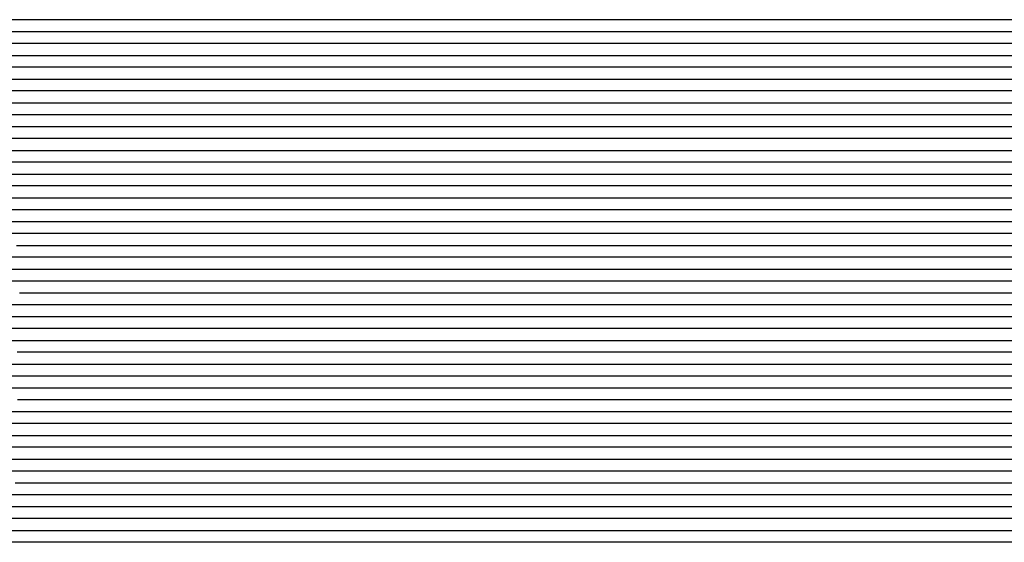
# Model space of a CAD drawing. Extents: x -4 to 4.3, y -2 to 2.5.
# Tile 106 of 108: x 1.19 to 2.22, y 0.81 to 1.36. Entities that reach past the tile are written whole.
import ezdxf

# ---------------------------------------------------------------- set-up
doc = ezdxf.new("R2010")
doc.units = 0

msp = doc.modelspace()

# ---------------------------------------------------------------- linework, layer by layer
at = {"layer": 'Default', "color": 72, "linetype": 'CONTINUOUS'}
for p, q in [((4.300752, 1.36254, -0.103), (1.018502, 1.36254, -0.103)), ((1.01018, 1.35004, -0.103279), (4.300752, 1.35004, -0.103)), ((4.300752, 1.33754, -0.103), (1.049752, 1.33754, -0.103)), ((1.032028, 1.32504, -0.103518), (4.300752, 1.32504, -0.103)), ((4.300752, 1.31254, -0.103), (1.065377, 1.31254, -0.103)), ((1.090229, 1.30004, -0.103), (4.300752, 1.30004, -0.103)), ((4.300752, 1.28754, -0.103), (1.096627, 1.28754, -0.103)), ((1.089008, 1.27504, -0.103092), (4.300752, 1.27504, -0.103)), ((4.300752, 1.26254, -0.103), (1.112252, 1.26254, -0.103)), ((1.111293, 1.25004, -0.103047), (4.300752, 1.25004, -0.103)), ((4.300752, 1.23754, -0.103), (1.127877, 1.23754, -0.103)), ((1.134927, 1.22504, -0.103004), (4.300752, 1.22504, -0.103)), ((4.300752, 1.21254, -0.103), (1.159127, 1.21254, -0.103)), ((1.151777, 1.20004, -0.103371), (4.300752, 1.20004, -0.103)), ((1.190377, 1.18754, -0.103), (1.174752, 1.18754, -0.103028)), ((4.300752, 1.18754, -0.103), (1.190377, 1.18754, -0.103)), ((1.17848, 1.17504, -0.103266), (4.300752, 1.17504, -0.103)), ((1.190377, 1.16254, -0.103276), (1.174754, 1.16254, -0.105304)), ((1.206002, 1.16254, -0.103), (1.190377, 1.16254, -0.103276)), ((4.300752, 1.16254, -0.103), (1.206002, 1.16254, -0.103)), ((1.173636, 1.15004, -0.108999), (1.188421, 1.15004, -0.104727)), ((1.188421, 1.15004, -0.104727), (1.203432, 1.15004, -0.103002)), ((1.203432, 1.15004, -0.103002), (4.300752, 1.15004, -0.103)), ((1.190382, 1.13754, -0.10565), (1.174918, 1.13754, -0.111164)), ((1.206002, 1.13754, -0.103391), (1.190382, 1.13754, -0.10565)), ((1.221627, 1.13754, -0.103), (1.206002, 1.13754, -0.103391)), ((4.300752, 1.13754, -0.103), (1.221627, 1.13754, -0.103)), ((1.184318, 1.12504, -0.111509), (1.191267, 1.12504, -0.108774)), ((1.191267, 1.12504, -0.108774), (1.198216, 1.12504, -0.106872)), ((1.198216, 1.12504, -0.106872), (1.213287, 1.12504, -0.104038)), ((1.213287, 1.12504, -0.104038), (1.228642, 1.12504, -0.103138)), ((1.228642, 1.12504, -0.103138), (4.300752, 1.12504, -0.103)), ((1.19084, 1.11254, -0.108751), (1.175229, 1.11254, -0.100704)), ((1.20607, 1.11254, -0.108117), (1.19084, 1.11254, -0.108751)), ((1.221627, 1.11254, -0.104551), (1.20607, 1.11254, -0.108117)), ((1.237252, 1.11254, -0.10309), (1.221627, 1.11254, -0.104551)), ((1.252877, 1.11254, -0.103), (1.237252, 1.11254, -0.10309)), ((4.300752, 1.11254, -0.103), (1.252877, 1.11254, -0.103)), ((1.159133, 1.10004, -0.088168), (1.187918, 1.10004, -0.101084)), ((1.187918, 1.10004, -0.101084), (1.209058, 1.10004, -0.111476)), ((1.209058, 1.10004, -0.111476), (1.212547, 1.10004, -0.110056)), ((1.212547, 1.10004, -0.110056), (1.216036, 1.10004, -0.108886)), ((1.216036, 1.10004, -0.108886), (1.23085, 1.10004, -0.105095)), ((1.23085, 1.10004, -0.105095), (1.245987, 1.10004, -0.103255)), ((1.245987, 1.10004, -0.103255), (4.300752, 1.10004, -0.103)), ((1.193036, 1.08754, -0.09798), (1.150364, 1.08754, -0.079465)), ((1.214428, 1.08754, -0.108367), (1.193036, 1.08754, -0.09798)), ((1.218148, 1.08754, -0.110541), (1.214428, 1.08754, -0.108367)), ((1.221869, 1.08754, -0.11148), (1.218148, 1.08754, -0.110541)), ((1.237273, 1.08754, -0.106555), (1.221869, 1.08754, -0.11148)), ((1.252877, 1.08754, -0.103901), (1.237273, 1.08754, -0.106555)), ((1.268502, 1.08754, -0.103096), (1.252877, 1.08754, -0.103901)), ((1.284127, 1.08754, -0.103), (1.268502, 1.08754, -0.103096)), ((4.300752, 1.08754, -0.103), (1.284127, 1.08754, -0.103)), ((1.187542, 1.07504, -0.089986), (1.21619, 1.07504, -0.103246)), ((1.21619, 1.07504, -0.103246), (1.230297, 1.07504, -0.110666)), ((1.230297, 1.07504, -0.110666), (1.237212, 1.07504, -0.110262)), ((1.237212, 1.07504, -0.110262), (1.244126, 1.07504, -0.107938)), ((1.244126, 1.07504, -0.107938), (1.258936, 1.07504, -0.104593)), ((1.258936, 1.07504, -0.104593), (1.274177, 1.07504, -0.103129)), ((1.274177, 1.07504, -0.103129), (4.300752, 1.07504, -0.103)), ((1.222252, 1.06254, -0.100402), (1.179662, 1.06254, -0.081826)), ((1.237851, 1.06254, -0.108182), (1.222252, 1.06254, -0.100402)), ((1.252985, 1.06254, -0.10905), (1.237851, 1.06254, -0.108182)), ((1.268504, 1.06254, -0.105065), (1.252985, 1.06254, -0.10905)), ((1.284127, 1.06254, -0.103231), (1.268504, 1.06254, -0.105065)), ((1.299752, 1.06254, -0.103), (1.284127, 1.06254, -0.103231)), ((4.300752, 1.06254, -0.103), (1.299752, 1.06254, -0.103)), ((1.156017, 1.05004, -0.067549), (1.214282, 1.05004, -0.091399)), ((1.214282, 1.05004, -0.091399), (1.242909, 1.05004, -0.104773)), ((1.242909, 1.05004, -0.104773), (1.256974, 1.05004, -0.112355)), ((1.256974, 1.05004, -0.112355), (1.260412, 1.05004, -0.111116)), ((1.260412, 1.05004, -0.111116), (1.263851, 1.05004, -0.109666)), ((1.263851, 1.05004, -0.109666), (1.270727, 1.05004, -0.107441)), ((1.270727, 1.05004, -0.107441), (1.285594, 1.05004, -0.104298)), ((1.285594, 1.05004, -0.104298), (1.300881, 1.05004, -0.103054)), ((1.300881, 1.05004, -0.103054), (4.300752, 1.05004, -0.103)), ((1.226108, 1.03754, -0.091261), (1.16853, 1.03754, -0.06791)), ((1.254045, 1.03754, -0.104418), (1.226108, 1.03754, -0.091261)), ((1.26884, 1.03754, -0.112367), (1.254045, 1.03754, -0.104418)), ((1.284162, 1.03754, -0.107162), (1.26884, 1.03754, -0.112367)), ((1.299752, 1.03754, -0.104048), (1.284162, 1.03754, -0.107162)), ((1.315377, 1.03754, -0.103001), (1.299752, 1.03754, -0.104048)), ((4.300752, 1.03754, -0.103), (1.315377, 1.03754, -0.103001)), ((1.177517, 1.02504, -0.066764), (1.235785, 1.02504, -0.090495)), ((1.235785, 1.02504, -0.090495), (1.2645, 1.02504, -0.103657)), ((1.2645, 1.02504, -0.103657), (1.278593, 1.02504, -0.111135)), ((1.278593, 1.02504, -0.111135), (1.285494, 1.02504, -0.110869)), ((1.285494, 1.02504, -0.110869), (1.292395, 1.02504, -0.10848)), ((1.292395, 1.02504, -0.10848), (1.30716, 1.02504, -0.104885)), ((1.30716, 1.02504, -0.104885), (1.322342, 1.02504, -0.103211)), ((1.322342, 1.02504, -0.103211), (4.300752, 1.02504, -0.103)), ((1.199635, 1.01254, -0.070651), (1.185154, 1.01254, -0.06524)), ((1.256963, 1.01254, -0.09452), (1.199635, 1.01254, -0.070651)), ((1.288669, 1.01254, -0.110102), (1.256963, 1.01254, -0.09452)), ((1.292421, 1.01254, -0.112203), (1.288669, 1.01254, -0.110102)), ((1.315384, 1.01254, -0.105772), (1.292421, 1.01254, -0.112203)), ((1.331002, 1.01254, -0.103483), (1.315384, 1.01254, -0.105772)), ((1.346627, 1.01254, -0.103), (1.331002, 1.01254, -0.103483)), ((4.300752, 1.01254, -0.103), (1.346627, 1.01254, -0.103)), ((1.163961, 1.00004, -0.055212), (1.194169, 1.00004, -0.064358)), ((1.194169, 1.00004, -0.064358), (1.223774, 1.00004, -0.075527)), ((1.223774, 1.00004, -0.075527), (1.267168, 1.00004, -0.093794)), ((1.267168, 1.00004, -0.093794), (1.2815, 1.00004, -0.100358)), ((1.2815, 1.00004, -0.100358), (1.295706, 1.00004, -0.107645)), ((1.295706, 1.00004, -0.107645), (1.309609, 1.00004, -0.111195)), ((1.309609, 1.00004, -0.111195), (1.324748, 1.00004, -0.10637)), ((1.324748, 1.00004, -0.10637), (1.339715, 1.00004, -0.103303)), ((1.339715, 1.00004, -0.103303), (4.300752, 1.00004, -0.103)), ((1.200961, 0.98754, -0.062575), (1.171236, 0.98754, -0.05415)), ((1.215474, 0.98754, -0.067616), (1.200961, 0.98754, -0.062575)), ((1.229941, 0.98754, -0.073389), (1.215474, 0.98754, -0.067616)), ((1.287117, 0.98754, -0.097439), (1.229941, 0.98754, -0.073389)), ((1.311931, 0.98754, -0.109841), (1.287117, 0.98754, -0.097439)), ((1.315587, 0.98754, -0.111898), (1.311931, 0.98754, -0.109841)), ((1.331012, 0.98754, -0.106083), (1.315587, 0.98754, -0.111898)), ((1.346627, 0.98754, -0.103563), (1.331012, 0.98754, -0.106083)), ((1.362252, 0.98754, -0.103), (1.346627, 0.98754, -0.103563)), ((4.300752, 0.98754, -0.103), (1.362252, 0.98754, -0.103)), ((1.172537, 0.97504, -0.051538), (1.18787, 0.97504, -0.055264)), ((1.18787, 0.97504, -0.055264), (1.218068, 0.97504, -0.064479)), ((1.218068, 0.97504, -0.064479), (1.232939, 0.97504, -0.069685)), ((1.232939, 0.97504, -0.069685), (1.27667, 0.97504, -0.087589)), ((1.27667, 0.97504, -0.087589), (1.305334, 0.97504, -0.10058)), ((1.305334, 0.97504, -0.10058), (1.326524, 0.97504, -0.111384)), ((1.326524, 0.97504, -0.111384), (1.330023, 0.97504, -0.110216)), ((1.330023, 0.97504, -0.110216), (1.333522, 0.97504, -0.108865)), ((1.333522, 0.97504, -0.108865), (1.348098, 0.97504, -0.105136)), ((1.348098, 0.97504, -0.105136), (1.363235, 0.97504, -0.103262)), ((1.363235, 0.97504, -0.103262), (4.300752, 0.97504, -0.103)), ((1.215377, 0.96254, -0.059678), (1.185466, 0.96254, -0.051814)), ((1.244566, 0.96254, -0.069673), (1.215377, 0.96254, -0.059678)), ((1.287839, 0.96254, -0.087265), (1.244566, 0.96254, -0.069673)), ((1.315959, 0.96254, -0.099918), (1.287839, 0.96254, -0.087265)), ((1.331556, 0.96254, -0.1079), (1.315959, 0.96254, -0.099918)), ((1.346722, 0.96254, -0.108814), (1.331556, 0.96254, -0.1079)), ((1.362254, 0.96254, -0.104966), (1.346722, 0.96254, -0.108814)), ((1.377877, 0.96254, -0.10325), (1.362254, 0.96254, -0.104966)), ((1.393502, 0.96254, -0.103), (1.377877, 0.96254, -0.10325)), ((4.300752, 0.96254, -0.103), (1.393502, 0.96254, -0.103)), ((1.177613, 0.95004, -0.047791), (1.193057, 0.95004, -0.050856)), ((1.193057, 0.95004, -0.050856), (1.223577, 0.95004, -0.058675)), ((1.223577, 0.95004, -0.058675), (1.238652, 0.95004, -0.063242)), ((1.238652, 0.95004, -0.063242), (1.253606, 0.95004, -0.068549)), ((1.253606, 0.95004, -0.068549), (1.311708, 0.95004, -0.092626)), ((1.311708, 0.95004, -0.092626), (1.326067, 0.95004, -0.099046)), ((1.326067, 0.95004, -0.099046), (1.340331, 0.95004, -0.106088)), ((1.340331, 0.95004, -0.106088), (1.354342, 0.95004, -0.110324)), ((1.354342, 0.95004, -0.110324), (1.36182, 0.95004, -0.107955)), ((1.36182, 0.95004, -0.107955), (1.369298, 0.95004, -0.105895)), ((1.369298, 0.95004, -0.105895), (1.384362, 0.95004, -0.10354)), ((1.384362, 0.95004, -0.10354), (1.399799, 0.95004, -0.103)), ((1.399799, 0.95004, -0.103), (4.300752, 0.95004, -0.103)), ((1.202751, 0.93754, -0.050408), (1.172141, 0.93754, -0.045144)), ((1.217818, 0.93754, -0.053791), (1.202751, 0.93754, -0.050408)), ((1.232754, 0.93754, -0.057892), (1.217818, 0.93754, -0.053791)), ((1.262159, 0.93754, -0.067292), (1.232754, 0.93754, -0.057892)), ((1.276632, 0.93754, -0.072876), (1.262159, 0.93754, -0.067292)), ((1.333735, 0.93754, -0.097138), (1.276632, 0.93754, -0.072876)), ((1.355096, 0.93754, -0.107692), (1.333735, 0.93754, -0.097138)), ((1.362542, 0.93754, -0.111772), (1.355096, 0.93754, -0.107692)), ((1.377901, 0.93754, -0.106897), (1.362542, 0.93754, -0.111772)), ((1.393502, 0.93754, -0.10398), (1.377901, 0.93754, -0.106897)), ((1.409127, 0.93754, -0.10312), (1.393502, 0.93754, -0.10398)), ((1.424752, 0.93754, -0.103), (1.409127, 0.93754, -0.10312)), ((4.300752, 0.93754, -0.103), (1.424752, 0.93754, -0.103)), ((1.178949, 0.92504, -0.044366), (1.209922, 0.92504, -0.049547)), ((1.209922, 0.92504, -0.049547), (1.225298, 0.92504, -0.052773)), ((1.225298, 0.92504, -0.052773), (1.24059, 0.92504, -0.056619)), ((1.24059, 0.92504, -0.056619), (1.270697, 0.92504, -0.066241)), ((1.270697, 0.92504, -0.066241), (1.300165, 0.92504, -0.077606)), ((1.300165, 0.92504, -0.077606), (1.343484, 0.92504, -0.096218)), ((1.343484, 0.92504, -0.096218), (1.357724, 0.92504, -0.1029)), ((1.357724, 0.92504, -0.1029), (1.37187, 0.92504, -0.11043)), ((1.37187, 0.92504, -0.11043), (1.378766, 0.92504, -0.11056)), ((1.378766, 0.92504, -0.11056), (1.385662, 0.92504, -0.108293)), ((1.385662, 0.92504, -0.108293), (1.400506, 0.92504, -0.104809)), ((1.400506, 0.92504, -0.104809), (1.415717, 0.92504, -0.103229)), ((1.415717, 0.92504, -0.103229), (4.300752, 0.92504, -0.103)), ((1.203977, 0.91254, -0.046234), (1.173116, 0.91254, -0.042489)), ((1.234432, 0.91254, -0.052207), (1.203977, 0.91254, -0.046234)), ((1.264299, 0.91254, -0.060055), (1.234432, 0.91254, -0.052207)), ((1.293491, 0.91254, -0.070192), (1.264299, 0.91254, -0.060055)), ((1.322343, 0.91254, -0.081943), (1.293491, 0.91254, -0.070192)), ((1.364822, 0.91254, -0.10061), (1.322343, 0.91254, -0.081943)), ((1.378578, 0.91254, -0.107499), (1.364822, 0.91254, -0.10061)), ((1.386111, 0.91254, -0.111674), (1.378578, 0.91254, -0.107499)), ((1.40913, 0.91254, -0.105388), (1.386111, 0.91254, -0.111674)), ((1.424752, 0.91254, -0.103298), (1.40913, 0.91254, -0.105388)), ((1.440377, 0.91254, -0.103), (1.424752, 0.91254, -0.103298)), ((4.300752, 0.91254, -0.103), (1.440377, 0.91254, -0.103)), ((1.176566, 0.90004, -0.041734), (1.192171, 0.90004, -0.043166)), ((1.192171, 0.90004, -0.043166), (1.223226, 0.90004, -0.047576)), ((1.223226, 0.90004, -0.047576), (1.238668, 0.90004, -0.050416)), ((1.238668, 0.90004, -0.050416), (1.254036, 0.90004, -0.053955)), ((1.254036, 0.90004, -0.053955), (1.284308, 0.90004, -0.062786)), ((1.284308, 0.90004, -0.062786), (1.29926, 0.90004, -0.067809)), ((1.29926, 0.90004, -0.067809), (1.357489, 0.90004, -0.091837)), ((1.357489, 0.90004, -0.091837), (1.400094, 0.90004, -0.112084)), ((1.400094, 0.90004, -0.112084), (1.403614, 0.90004, -0.110833)), ((1.403614, 0.90004, -0.110833), (1.407134, 0.90004, -0.109384)), ((1.407134, 0.90004, -0.109384), (1.414174, 0.90004, -0.10718)), ((1.414174, 0.90004, -0.10718), (1.429085, 0.90004, -0.104161)), ((1.429085, 0.90004, -0.104161), (1.444399, 0.90004, -0.103044)), ((1.444399, 0.90004, -0.103044), (4.300752, 0.90004, -0.103)), ((1.203448, 0.88754, -0.043096), (1.172352, 0.88754, -0.040959)), ((1.218875, 0.88754, -0.044904), (1.203448, 0.88754, -0.043096)), ((1.234203, 0.88754, -0.04737), (1.218875, 0.88754, -0.044904)), ((1.264602, 0.88754, -0.053682), (1.234203, 0.88754, -0.04737)), ((1.279524, 0.88754, -0.057525), (1.264602, 0.88754, -0.053682)), ((1.294282, 0.88754, -0.062108), (1.279524, 0.88754, -0.057525)), ((1.323405, 0.88754, -0.072609), (1.294282, 0.88754, -0.062108)), ((1.366443, 0.88754, -0.090521), (1.323405, 0.88754, -0.072609)), ((1.394403, 0.88754, -0.103466), (1.366443, 0.88754, -0.090521)), ((1.40197, 0.88754, -0.107413), (1.394403, 0.88754, -0.103466)), ((1.409538, 0.88754, -0.11166), (1.40197, 0.88754, -0.107413)), ((1.424806, 0.88754, -0.107741), (1.409538, 0.88754, -0.11166)), ((1.440377, 0.88754, -0.104354), (1.424806, 0.88754, -0.107741)), ((1.456002, 0.88754, -0.103057), (1.440377, 0.88754, -0.104354)), ((1.471627, 0.88754, -0.103), (1.456002, 0.88754, -0.103057)), ((4.300752, 0.88754, -0.103), (1.471627, 0.88754, -0.103)), ((1.182781, 0.87504, -0.040792), (1.198403, 0.87504, -0.041617)), ((1.198403, 0.87504, -0.041617), (1.229562, 0.87504, -0.044926)), ((1.229562, 0.87504, -0.044926), (1.24508, 0.87504, -0.047141)), ((1.24508, 0.87504, -0.047141), (1.260548, 0.87504, -0.050033)), ((1.260548, 0.87504, -0.050033), (1.291122, 0.87504, -0.057597)), ((1.291122, 0.87504, -0.057597), (1.30624, 0.87504, -0.062061)), ((1.30624, 0.87504, -0.062061), (1.321225, 0.87504, -0.067162)), ((1.321225, 0.87504, -0.067162), (1.379425, 0.87504, -0.09117)), ((1.379425, 0.87504, -0.09117), (1.408087, 0.87504, -0.10439)), ((1.408087, 0.87504, -0.10439), (1.422164, 0.87504, -0.112027)), ((1.422164, 0.87504, -0.112027), (1.429031, 0.87504, -0.110455)), ((1.429031, 0.87504, -0.110455), (1.435898, 0.87504, -0.108174)), ((1.435898, 0.87504, -0.108174), (1.450726, 0.87504, -0.104712)), ((1.450726, 0.87504, -0.104712), (1.465942, 0.87504, -0.103174)), ((1.465942, 0.87504, -0.103174), (4.300752, 0.87504, -0.103)), ((1.204884, 0.86254, -0.041306), (1.17369, 0.86254, -0.040502)), ((1.23589, 0.86254, -0.044113), (1.204884, 0.86254, -0.041306)), ((1.266583, 0.86254, -0.048886), (1.23589, 0.86254, -0.044113)), ((1.281743, 0.86254, -0.052102), (1.266583, 0.86254, -0.048886)), ((1.296762, 0.86254, -0.055849), (1.281743, 0.86254, -0.052102)), ((1.326286, 0.86254, -0.064774), (1.296762, 0.86254, -0.055849)), ((1.340825, 0.86254, -0.070216), (1.326286, 0.86254, -0.064774)), ((1.383968, 0.86254, -0.087778), (1.340825, 0.86254, -0.070216)), ((1.411969, 0.86254, -0.10065), (1.383968, 0.86254, -0.087778)), ((1.433119, 0.86254, -0.11185), (1.411969, 0.86254, -0.10065)), ((1.440589, 0.86254, -0.110992), (1.433119, 0.86254, -0.11185)), ((1.456019, 0.86254, -0.106264), (1.440589, 0.86254, -0.110992)), ((1.471627, 0.86254, -0.103774), (1.456019, 0.86254, -0.106264)), ((1.487252, 0.86254, -0.103053), (1.471627, 0.86254, -0.103774)), ((1.502877, 0.86254, -0.103), (1.487252, 0.86254, -0.103053)), ((4.300752, 0.86254, -0.103), (1.502877, 0.86254, -0.103)), ((1.177903, 0.85004, -0.0405), (1.209153, 0.85004, -0.041025)), ((1.209153, 0.85004, -0.041025), (1.240369, 0.85004, -0.043207)), ((1.240369, 0.85004, -0.043207), (1.255942, 0.85004, -0.045111)), ((1.255942, 0.85004, -0.045111), (1.286866, 0.85004, -0.05078)), ((1.286866, 0.85004, -0.05078), (1.302185, 0.85004, -0.054144)), ((1.302185, 0.85004, -0.054144), (1.317447, 0.85004, -0.058177)), ((1.317447, 0.85004, -0.058177), (1.332553, 0.85004, -0.062959)), ((1.332553, 0.85004, -0.062959), (1.362159, 0.85004, -0.073905)), ((1.362159, 0.85004, -0.073905), (1.405675, 0.85004, -0.092182)), ((1.405675, 0.85004, -0.092182), (1.448026, 0.85004, -0.112986)), ((1.448026, 0.85004, -0.112986), (1.451531, 0.85004, -0.111414)), ((1.451531, 0.85004, -0.111414), (1.455035, 0.85004, -0.110108)), ((1.455035, 0.85004, -0.110108), (1.462044, 0.85004, -0.107834)), ((1.462044, 0.85004, -0.107834), (1.476906, 0.85004, -0.104539)), ((1.476906, 0.85004, -0.104539), (1.492161, 0.85004, -0.103135)), ((1.492161, 0.85004, -0.103135), (4.300752, 0.85004, -0.103)), ((1.21949, 0.83754, -0.040834), (0.219519, 0.83754, -0.0405)), ((1.235048, 0.83754, -0.041728), (1.21949, 0.83754, -0.040834)), ((1.250569, 0.83754, -0.04318), (1.235048, 0.83754, -0.041728)), ((1.281372, 0.83754, -0.047223), (1.250569, 0.83754, -0.04318)), ((1.296577, 0.83754, -0.050145), (1.281372, 0.83754, -0.047223)), ((1.311715, 0.83754, -0.05373), (1.296577, 0.83754, -0.050145)), ((1.341468, 0.83754, -0.061872), (1.311715, 0.83754, -0.05373)), ((1.370527, 0.83754, -0.072542), (1.341468, 0.83754, -0.061872)), ((1.413367, 0.83754, -0.090613), (1.370527, 0.83754, -0.072542)), ((1.456539, 0.83754, -0.112018), (1.413367, 0.83754, -0.090613)), ((1.487253, 0.83754, -0.104842), (1.456539, 0.83754, -0.112018)), ((1.502877, 0.83754, -0.103173), (1.487253, 0.83754, -0.104842)), ((1.518502, 0.83754, -0.103), (1.502877, 0.83754, -0.103173)), ((4.300752, 0.83754, -0.103), (1.518502, 0.83754, -0.103)), ((0.201233, 0.82504, -0.040678), (1.201189, 0.82504, -0.0405)), ((1.201189, 0.82504, -0.0405), (1.232439, 0.82504, -0.041006)), ((1.232439, 0.82504, -0.041006), (1.263659, 0.82504, -0.043146)), ((1.263659, 0.82504, -0.043146), (1.294733, 0.82504, -0.047569)), ((1.294733, 0.82504, -0.047569), (1.325504, 0.82504, -0.054038)), ((1.325504, 0.82504, -0.054038), (1.340742, 0.82504, -0.058124)), ((1.340742, 0.82504, -0.058124), (1.355834, 0.82504, -0.062762)), ((1.355834, 0.82504, -0.062762), (1.385514, 0.82504, -0.073727)), ((1.385514, 0.82504, -0.073727), (1.414528, 0.82504, -0.085899)), ((1.414528, 0.82504, -0.085899), (1.457313, 0.82504, -0.105939)), ((1.457313, 0.82504, -0.105939), (1.471341, 0.82504, -0.113114)), ((1.471341, 0.82504, -0.113114), (1.474819, 0.82504, -0.11218)), ((1.474819, 0.82504, -0.11218), (1.485252, 0.82504, -0.108294)), ((1.485252, 0.82504, -0.108294), (1.499876, 0.82504, -0.104795)), ((1.499876, 0.82504, -0.104795), (1.515072, 0.82504, -0.103144)), ((1.515072, 0.82504, -0.103144), (4.300752, 0.82504, -0.103)), ((1.23609, 0.81254, -0.040641), (0.220479, 0.81254, -0.0405)), ((1.267214, 0.81254, -0.042401), (1.23609, 0.81254, -0.040641)), ((1.298088, 0.81254, -0.046149), (1.267214, 0.81254, -0.042401)), ((1.328563, 0.81254, -0.051949), (1.298088, 0.81254, -0.046149)), ((1.343597, 0.81254, -0.055634), (1.328563, 0.81254, -0.051949)), ((1.358466, 0.81254, -0.059842), (1.343597, 0.81254, -0.055634)), ((1.373141, 0.81254, -0.064581), (1.358466, 0.81254, -0.059842)), ((1.387597, 0.81254, -0.069867), (1.373141, 0.81254, -0.064581)), ((1.430801, 0.81254, -0.087752), (1.387597, 0.81254, -0.069867)), ((1.458937, 0.81254, -0.100368), (1.430801, 0.81254, -0.087752)), ((1.480139, 0.81254, -0.111194), (1.458937, 0.81254, -0.100368)), ((1.487535, 0.81254, -0.112054), (1.480139, 0.81254, -0.111194)), ((1.50289, 0.81254, -0.10683), (1.487535, 0.81254, -0.112054)), ((1.518507, 0.81254, -0.103887), (1.50289, 0.81254, -0.10683)), ((1.549752, 0.81254, -0.103), (1.518507, 0.81254, -0.103887)), ((4.300752, 0.81254, -0.103), (1.549752, 0.81254, -0.103))]:
    msp.add_line(p, q, dxfattribs=at)

doc.saveas('drawing.dxf')
